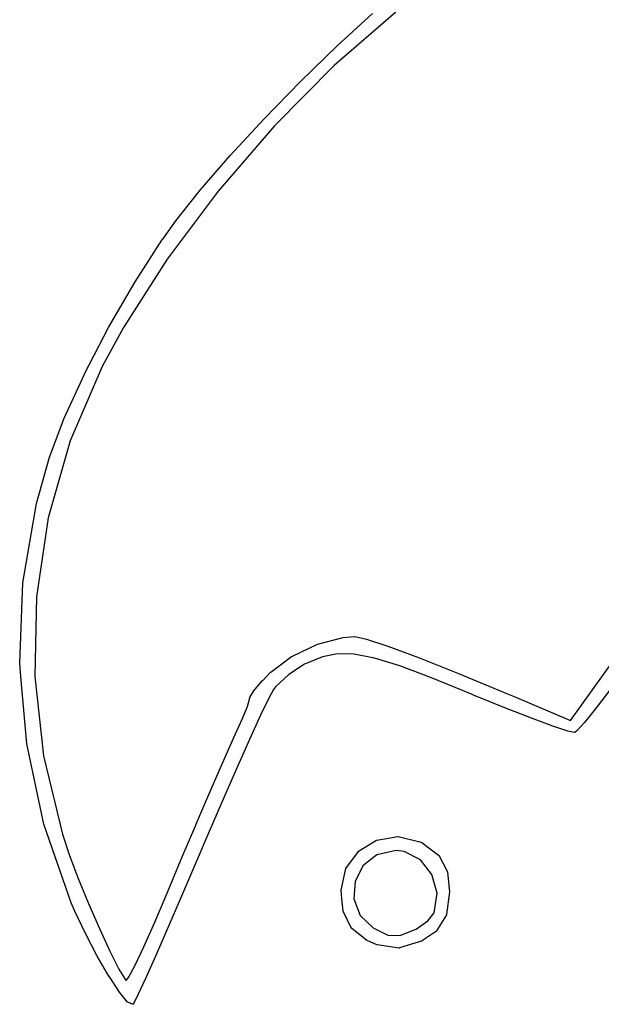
# Model space of a CAD drawing. Extents: x 2.6 to 14.6, y -8.5 to -1.5.
# Tile 36 of 109: x 3.126 to 3.307, y -2.209 to -1.904. Entities that reach past the tile are written whole.
import ezdxf

# ---------------------------------------------------------------- set-up
doc = ezdxf.new("R2010")
doc.units = 0
doc.header["$MEASUREMENT"] = 0
doc.layers.add('BLACK', color=7, linetype='CONTINUOUS')

msp = doc.modelspace()

# ---------------------------------------------------------------- linework, layer by layer
at = {"layer": 'BLACK', "linetype": 'CONTINUOUS'}
for p, q in [((3.24313, -1.90124), (3.22405, -1.91776)), ((3.22496, -1.91169), (3.23592, -1.90161)), ((3.21358, -1.92278), (3.22496, -1.9117)), ((3.22496, -1.9117), (3.22496, -1.91169)), ((3.22496, -1.91169), (3.22496, -1.91169)), ((3.22496, -1.91169), (3.22496, -1.91169)), ((3.22405, -1.91776), (3.20547, -1.93652)), ((3.20231, -1.93432), (3.21357, -1.92279)), ((3.21357, -1.92279), (3.21358, -1.92278)), ((3.21358, -1.92278), (3.21358, -1.92278)), ((3.21358, -1.92278), (3.21358, -1.92278)), ((3.19173, -1.94574), (3.20231, -1.93432)), ((3.20231, -1.93432), (3.20231, -1.93432)), ((3.20231, -1.93432), (3.20231, -1.93432)), ((3.20231, -1.93432), (3.20231, -1.93432)), ((3.20547, -1.93652), (3.18798, -1.9568)), ((3.18238, -1.9565), (3.19173, -1.94575)), ((3.19173, -1.94575), (3.19173, -1.94574)), ((3.19173, -1.94575), (3.19173, -1.94575)), ((3.19173, -1.94575), (3.19173, -1.94575)), ((3.18798, -1.9568), (3.17216, -1.97791)), ((3.17483, -1.96604), (3.18238, -1.95651)), ((3.18238, -1.95651), (3.18238, -1.9565)), ((3.18238, -1.95651), (3.18238, -1.95651)), ((3.18238, -1.95651), (3.18238, -1.95651)), ((3.17074, -1.97177), (3.17482, -1.96605)), ((3.17482, -1.96605), (3.17483, -1.96604)), ((3.17482, -1.96605), (3.17482, -1.96605)), ((3.17482, -1.96605), (3.17482, -1.96605)), ((3.16221, -1.98494), (3.17073, -1.97178)), ((3.17073, -1.97178), (3.17073, -1.97178)), ((3.17073, -1.97178), (3.17074, -1.97178)), ((3.17074, -1.97178), (3.17074, -1.97177)), ((3.17216, -1.97791), (3.15859, -1.99913)), ((3.15395, -1.99918), (3.16221, -1.98494)), ((3.16221, -1.98494), (3.16221, -1.98494)), ((3.16221, -1.98494), (3.16221, -1.98494)), ((3.16221, -1.98494), (3.16221, -1.98494)), ((3.14643, -2.01361), (3.15394, -1.99919)), ((3.15859, -1.99913), (3.15196, -2.01125)), ((3.15394, -1.99919), (3.15395, -1.99919)), ((3.15395, -1.99919), (3.15395, -1.99918)), ((3.15395, -1.99918), (3.15395, -1.99918)), ((3.15196, -2.01125), (3.14201, -2.03434)), ((3.14014, -2.02733), (3.14643, -2.01362)), ((3.14643, -2.01362), (3.14643, -2.01361)), ((3.14643, -2.01361), (3.14643, -2.01361)), ((3.14643, -2.01362), (3.14643, -2.01362)), ((3.13556, -2.03943), (3.14014, -2.02734)), ((3.14014, -2.02734), (3.14014, -2.02733)), ((3.14014, -2.02733), (3.14014, -2.02733)), ((3.14014, -2.02734), (3.14014, -2.02734)), ((3.14201, -2.03434), (3.1352, -2.05831)), ((3.1315, -2.05388), (3.13556, -2.03945)), ((3.13556, -2.03944), (3.13556, -2.03943)), ((3.13556, -2.03945), (3.13556, -2.03944)), ((3.13556, -2.03944), (3.13556, -2.03944)), ((3.12732, -2.07845), (3.1315, -2.0539)), ((3.1315, -2.05389), (3.1315, -2.05388)), ((3.1315, -2.0539), (3.1315, -2.05389)), ((3.1315, -2.0539), (3.1315, -2.0539)), ((3.1352, -2.05831), (3.13152, -2.08283)), ((3.12632, -2.10343), (3.12731, -2.07847)), ((3.12731, -2.07847), (3.12732, -2.07846)), ((3.12731, -2.07847), (3.12731, -2.07847)), ((3.12732, -2.07846), (3.12732, -2.07845)), ((3.13152, -2.08283), (3.13101, -2.10759)), ((3.22683, -2.09544), (3.23033, -2.09519)), ((3.23033, -2.09519), (3.23034, -2.09519)), ((3.23034, -2.09519), (3.23034, -2.09519)), ((3.23034, -2.09519), (3.23035, -2.09519)), ((3.23035, -2.09519), (3.23036, -2.09519)), ((3.23036, -2.09519), (3.23038, -2.09519)), ((3.23038, -2.09519), (3.23038, -2.0952)), ((3.23038, -2.0952), (3.23039, -2.0952)), ((3.23039, -2.0952), (3.23405, -2.09595)), ((3.21083, -2.10138), (3.21879, -2.09759)), ((3.21879, -2.09759), (3.21881, -2.09758)), ((3.21879, -2.09759), (3.21879, -2.09759)), ((3.21881, -2.09758), (3.21882, -2.09758)), ((3.21882, -2.09758), (3.22679, -2.09545)), ((3.22679, -2.09545), (3.2268, -2.09545)), ((3.2268, -2.09545), (3.22682, -2.09544)), ((3.2268, -2.09545), (3.2268, -2.09545)), ((3.2268, -2.09545), (3.2268, -2.09545)), ((3.2268, -2.09545), (3.2268, -2.09545)), ((3.22682, -2.09544), (3.22683, -2.09544)), ((3.23405, -2.09595), (3.23405, -2.09595)), ((3.23405, -2.09595), (3.23406, -2.09595)), ((3.23406, -2.09595), (3.23407, -2.09595)), ((3.23407, -2.09595), (3.24069, -2.09812)), ((3.24069, -2.09812), (3.2407, -2.09812)), ((3.2407, -2.09812), (3.2407, -2.09812)), ((3.2407, -2.09812), (3.2407, -2.09812)), ((3.2407, -2.09812), (3.25023, -2.10169)), ((3.2108, -2.1014), (3.21082, -2.10139)), ((3.21082, -2.10139), (3.21083, -2.10138)), ((3.22503, -2.10058), (3.22038, -2.10149)), ((3.23026, -2.10069), (3.22503, -2.10058)), ((3.23656, -2.10191), (3.23026, -2.10069)), ((3.12632, -2.10345), (3.12632, -2.10343)), ((3.12632, -2.10346), (3.12632, -2.10345)), ((3.12668, -2.10762), (3.12632, -2.10346)), ((3.12632, -2.10346), (3.12632, -2.10346)), ((3.20429, -2.10626), (3.2108, -2.1014)), ((3.21484, -2.1038), (3.2099, -2.10702)), ((3.2108, -2.1014), (3.2108, -2.1014)), ((3.2108, -2.1014), (3.2108, -2.1014)), ((3.2108, -2.1014), (3.2108, -2.1014)), ((3.21579, -2.10333), (3.21484, -2.1038)), ((3.22038, -2.10149), (3.21579, -2.10333)), ((3.2444, -2.10433), (3.23656, -2.10191)), ((3.25428, -2.10803), (3.2444, -2.10433)), ((3.25023, -2.10169), (3.25023, -2.10169)), ((3.25023, -2.10169), (3.25023, -2.10169)), ((3.25023, -2.10169), (3.25023, -2.10169)), ((3.25023, -2.10169), (3.26262, -2.10664)), ((3.29742, -2.12124), (3.31106, -2.10218)), ((3.2018, -2.10881), (3.20427, -2.10628)), ((3.20427, -2.10628), (3.20428, -2.10627)), ((3.20427, -2.10628), (3.20427, -2.10628)), ((3.20428, -2.10627), (3.20429, -2.10626)), ((3.2099, -2.10702), (3.20581, -2.11085)), ((3.26262, -2.10664), (3.26263, -2.10664)), ((3.26263, -2.10664), (3.26263, -2.10665)), ((3.26263, -2.10665), (3.27782, -2.11296)), ((3.1285, -2.12854), (3.12668, -2.10762)), ((3.12668, -2.10762), (3.12668, -2.10762)), ((3.13101, -2.10759), (3.13368, -2.13228)), ((3.19895, -2.11213), (3.20179, -2.10882)), ((3.20179, -2.10882), (3.20179, -2.10881)), ((3.20179, -2.10881), (3.2018, -2.10881)), ((3.2018, -2.10881), (3.2018, -2.10881)), ((3.26668, -2.1131), (3.25428, -2.10803)), ((3.19783, -2.11407), (3.19893, -2.11216)), ((3.19893, -2.11216), (3.19894, -2.11216)), ((3.19894, -2.11216), (3.19895, -2.11214)), ((3.19895, -2.11214), (3.19895, -2.11213)), ((3.20518, -2.11165), (3.20372, -2.11432)), ((3.20581, -2.11085), (3.20518, -2.11165)), ((3.26775, -2.11355), (3.26668, -2.1131)), ((3.26668, -2.1131), (3.26668, -2.1131)), ((3.26776, -2.11355), (3.26775, -2.11355)), ((3.26775, -2.11355), (3.26775, -2.11355)), ((3.27704, -2.11735), (3.26776, -2.11355)), ((3.27782, -2.11296), (3.27782, -2.11296)), ((3.27782, -2.11296), (3.27783, -2.11296)), ((3.27783, -2.11296), (3.2799, -2.11384)), ((3.31015, -2.1111), (3.30548, -2.11723)), ((3.19705, -2.11688), (3.1978, -2.11427)), ((3.1978, -2.11414), (3.19781, -2.11413)), ((3.1978, -2.11415), (3.1978, -2.11414)), ((3.1978, -2.11416), (3.1978, -2.11415)), ((3.1978, -2.11427), (3.1978, -2.11416)), ((3.1978, -2.11416), (3.1978, -2.11416)), ((3.19781, -2.11411), (3.19782, -2.11409)), ((3.19781, -2.11412), (3.19781, -2.11411)), ((3.19781, -2.11411), (3.19781, -2.11411)), ((3.19781, -2.11413), (3.19781, -2.11412)), ((3.19782, -2.11409), (3.19782, -2.11408)), ((3.19782, -2.11408), (3.19783, -2.11408)), ((3.19783, -2.11408), (3.19783, -2.11407)), ((3.20372, -2.11432), (3.20116, -2.11964)), ((3.2799, -2.11384), (3.2799, -2.11384)), ((3.2799, -2.11384), (3.29742, -2.12124)), ((3.19545, -2.12084), (3.19705, -2.11688)), ((3.20116, -2.11964), (3.1977, -2.12718)), ((3.27705, -2.11735), (3.27704, -2.11735)), ((3.27704, -2.11735), (3.27704, -2.11735)), ((3.28528, -2.12057), (3.27705, -2.11735)), ((3.30548, -2.11724), (3.30177, -2.12186)), ((3.30548, -2.11723), (3.30548, -2.11723)), ((3.30548, -2.11723), (3.30548, -2.11724)), ((3.30548, -2.11724), (3.30548, -2.11724)), ((3.19287, -2.12658), (3.19545, -2.12084)), ((3.28528, -2.12058), (3.28528, -2.12057)), ((3.28529, -2.12058), (3.28528, -2.12058)), ((3.28528, -2.12058), (3.28528, -2.12058)), ((3.29197, -2.12304), (3.28529, -2.12058)), ((3.30176, -2.12187), (3.2994, -2.1245)), ((3.30177, -2.12187), (3.30176, -2.12187)), ((3.30176, -2.12187), (3.30176, -2.12187)), ((3.30177, -2.12186), (3.30177, -2.12187)), ((3.29198, -2.12304), (3.29197, -2.12304)), ((3.29197, -2.12304), (3.29197, -2.12304)), ((3.29661, -2.12456), (3.29198, -2.12304)), ((3.29198, -2.12304), (3.29198, -2.12304)), ((3.29662, -2.12457), (3.29661, -2.12456)), ((3.29663, -2.12457), (3.29662, -2.12457)), ((3.2987, -2.12496), (3.29663, -2.12457)), ((3.29663, -2.12457), (3.29663, -2.12457)), ((3.29871, -2.12496), (3.2987, -2.12496)), ((3.29873, -2.12496), (3.29871, -2.12496)), ((3.29871, -2.12496), (3.29871, -2.12496)), ((3.29874, -2.12496), (3.29873, -2.12496)), ((3.29875, -2.12496), (3.29874, -2.12496)), ((3.29877, -2.12496), (3.29875, -2.12496)), ((3.29875, -2.12496), (3.29875, -2.12496)), ((3.29878, -2.12496), (3.29877, -2.12496)), ((3.29879, -2.12496), (3.29878, -2.12496)), ((3.29878, -2.12496), (3.29878, -2.12496)), ((3.2988, -2.12495), (3.29879, -2.12496)), ((3.29882, -2.12495), (3.2988, -2.12495)), ((3.29884, -2.12494), (3.29882, -2.12494)), ((3.29882, -2.12494), (3.29882, -2.12495)), ((3.29882, -2.12495), (3.29882, -2.12495)), ((3.29885, -2.12493), (3.29884, -2.12494)), ((3.29886, -2.12492), (3.29885, -2.12493)), ((3.29885, -2.12493), (3.29885, -2.12493)), ((3.29938, -2.12452), (3.29886, -2.12492)), ((3.29886, -2.12492), (3.29886, -2.12492)), ((3.29939, -2.12451), (3.29938, -2.12452)), ((3.2994, -2.1245), (3.29939, -2.12451)), ((3.2994, -2.1245), (3.2994, -2.1245)), ((3.12851, -2.12855), (3.1285, -2.12854)), ((3.12851, -2.12856), (3.12851, -2.12855)), ((3.13385, -2.15346), (3.12851, -2.12856)), ((3.12851, -2.12856), (3.12851, -2.12856)), ((3.18858, -2.13621), (3.19287, -2.12658)), ((3.19287, -2.12658), (3.19287, -2.12658)), ((3.1977, -2.12718), (3.19354, -2.13651)), ((3.13368, -2.13228), (3.13957, -2.15659)), ((3.18476, -2.14493), (3.18858, -2.13621)), ((3.18858, -2.13621), (3.18858, -2.13621)), ((3.18858, -2.13621), (3.18858, -2.13621)), ((3.19354, -2.13651), (3.18886, -2.1472)), ((3.19354, -2.13651), (3.19354, -2.13651)), ((3.18099, -2.15372), (3.18476, -2.14493)), ((3.18886, -2.1472), (3.18387, -2.15881)), ((3.18476, -2.14493), (3.18476, -2.14493)), ((3.18476, -2.14493), (3.18476, -2.14493)), ((3.13385, -2.15347), (3.13385, -2.15346)), ((3.13385, -2.15348), (3.13385, -2.15347)), ((3.13386, -2.15348), (3.13385, -2.15348)), ((3.14234, -2.1779), (3.13386, -2.15348)), ((3.17683, -2.16361), (3.18099, -2.15373)), ((3.18099, -2.15373), (3.18099, -2.15372)), ((3.18099, -2.15372), (3.18099, -2.15372)), ((3.13957, -2.15659), (3.14177, -2.16323)), ((3.18387, -2.15881), (3.18249, -2.16206)), ((3.18387, -2.15881), (3.18387, -2.15881)), ((3.23161, -2.16187), (3.23721, -2.15845)), ((3.23721, -2.15845), (3.23723, -2.15844)), ((3.23721, -2.15845), (3.23721, -2.15845)), ((3.23721, -2.15845), (3.23721, -2.15845)), ((3.23721, -2.15845), (3.23721, -2.15845)), ((3.23721, -2.15845), (3.23721, -2.15845)), ((3.23723, -2.15844), (3.23724, -2.15843)), ((3.23724, -2.15843), (3.23724, -2.15843)), ((3.23724, -2.15843), (3.23725, -2.15843)), ((3.23725, -2.15843), (3.23726, -2.15843)), ((3.23726, -2.15843), (3.23728, -2.15842)), ((3.23728, -2.15842), (3.24382, -2.15731)), ((3.24382, -2.15731), (3.24383, -2.15731)), ((3.24383, -2.15731), (3.24386, -2.1573)), ((3.24386, -2.1573), (3.24386, -2.1573)), ((3.24386, -2.1573), (3.24387, -2.15731)), ((3.24387, -2.15731), (3.2439, -2.15731)), ((3.2439, -2.15731), (3.2439, -2.15731)), ((3.2439, -2.15731), (3.25064, -2.15894)), ((3.25064, -2.15894), (3.25064, -2.15894)), ((3.25064, -2.15894), (3.25064, -2.15894)), ((3.25064, -2.15894), (3.25065, -2.15894)), ((3.25065, -2.15894), (3.25066, -2.15894)), ((3.25066, -2.15894), (3.25068, -2.15895)), ((3.25068, -2.15895), (3.25068, -2.15895)), ((3.25068, -2.15895), (3.25068, -2.15895)), ((3.25068, -2.15895), (3.25117, -2.15919)), ((3.25117, -2.15919), (3.25117, -2.15919)), ((3.25117, -2.15919), (3.25118, -2.1592)), ((3.25118, -2.1592), (3.2512, -2.15921)), ((3.2512, -2.15921), (3.25643, -2.16305)), ((3.18249, -2.16206), (3.17754, -2.17366)), ((3.18249, -2.16206), (3.18249, -2.16206)), ((3.22764, -2.16719), (3.23155, -2.16192)), ((3.23155, -2.16192), (3.23156, -2.16192)), ((3.23156, -2.16192), (3.23157, -2.1619)), ((3.23157, -2.1619), (3.23158, -2.16189)), ((3.23158, -2.16189), (3.2316, -2.16188)), ((3.23158, -2.16189), (3.23158, -2.16189)), ((3.23158, -2.16189), (3.23158, -2.16189)), ((3.2316, -2.16188), (3.23161, -2.16187)), ((3.24326, -2.16164), (3.23728, -2.16298)), ((3.24574, -2.16192), (3.24326, -2.16164)), ((3.25081, -2.16451), (3.24574, -2.16192)), ((3.14177, -2.16323), (3.14444, -2.17034)), ((3.17185, -2.17558), (3.17683, -2.16361)), ((3.17683, -2.16361), (3.17683, -2.16361)), ((3.17683, -2.16361), (3.17683, -2.16361)), ((3.23728, -2.16298), (3.23296, -2.16645)), ((3.2544, -2.1691), (3.25081, -2.16451)), ((3.25643, -2.16305), (3.25644, -2.16306)), ((3.25644, -2.16306), (3.25644, -2.16306)), ((3.25644, -2.16306), (3.25645, -2.16306)), ((3.25645, -2.16306), (3.25645, -2.16307)), ((3.25645, -2.16307), (3.25647, -2.16308)), ((3.25647, -2.16308), (3.25647, -2.16309)), ((3.25647, -2.16309), (3.25647, -2.16309)), ((3.25647, -2.16309), (3.25648, -2.1631)), ((3.25648, -2.1631), (3.25649, -2.16311)), ((3.25649, -2.16311), (3.25649, -2.16312)), ((3.25649, -2.16312), (3.25649, -2.16312)), ((3.25649, -2.16312), (3.25919, -2.16831)), ((3.22614, -2.17396), (3.22761, -2.16727)), ((3.22761, -2.16726), (3.22762, -2.16725)), ((3.22761, -2.16727), (3.22761, -2.16726)), ((3.22761, -2.16726), (3.22761, -2.16726)), ((3.22761, -2.16727), (3.22761, -2.16727)), ((3.22762, -2.16723), (3.22763, -2.16721)), ((3.22762, -2.16725), (3.22762, -2.16723)), ((3.22762, -2.16723), (3.22762, -2.16723)), ((3.22762, -2.16723), (3.22762, -2.16723)), ((3.22763, -2.16721), (3.22764, -2.1672)), ((3.22764, -2.1672), (3.22764, -2.16719)), ((3.22764, -2.1672), (3.22764, -2.1672)), ((3.23296, -2.16645), (3.23049, -2.17127)), ((3.25919, -2.16831), (3.25919, -2.16832)), ((3.25919, -2.16832), (3.2592, -2.16833)), ((3.2592, -2.16833), (3.2592, -2.16835)), ((3.2592, -2.16835), (3.25921, -2.16835)), ((3.25921, -2.16835), (3.25921, -2.16835)), ((3.25921, -2.16835), (3.25921, -2.16837)), ((3.25921, -2.16837), (3.25921, -2.16838)), ((3.25921, -2.16838), (3.25986, -2.17448)), ((3.14444, -2.17034), (3.14765, -2.17814)), ((3.23049, -2.17127), (3.23013, -2.17665)), ((3.25601, -2.17488), (3.2544, -2.1691)), ((3.17754, -2.17366), (3.17296, -2.18427)), ((3.17754, -2.17366), (3.17754, -2.17366)), ((3.22614, -2.17397), (3.22614, -2.17396)), ((3.22614, -2.17398), (3.22614, -2.17397)), ((3.22614, -2.17399), (3.22614, -2.17398)), ((3.22614, -2.174), (3.22614, -2.17399)), ((3.22614, -2.17401), (3.22614, -2.174)), ((3.22614, -2.17402), (3.22614, -2.17401)), ((3.2264, -2.1767), (3.22614, -2.17402)), ((3.22614, -2.17402), (3.22614, -2.17402)), ((3.25986, -2.17453), (3.25893, -2.18157)), ((3.25986, -2.17448), (3.25986, -2.17448)), ((3.25986, -2.17448), (3.25986, -2.17448)), ((3.25986, -2.17448), (3.25986, -2.17449)), ((3.25986, -2.17449), (3.25986, -2.1745)), ((3.25986, -2.1745), (3.25986, -2.17452)), ((3.25986, -2.17452), (3.25986, -2.17452)), ((3.25986, -2.17452), (3.25986, -2.17453)), ((3.1683, -2.18396), (3.17185, -2.17558)), ((3.22676, -2.18038), (3.2264, -2.1767)), ((3.2264, -2.1767), (3.2264, -2.1767)), ((3.2264, -2.1767), (3.2264, -2.1767)), ((3.23013, -2.17665), (3.2321, -2.1818)), ((3.25511, -2.18101), (3.25601, -2.17488)), ((3.14234, -2.17791), (3.14234, -2.1779)), ((3.14234, -2.1779), (3.14234, -2.1779)), ((3.14235, -2.17791), (3.14234, -2.17791)), ((3.14338, -2.18032), (3.14235, -2.17791)), ((3.14675, -2.18746), (3.14338, -2.18032)), ((3.14338, -2.18032), (3.14338, -2.18032)), ((3.14338, -2.18032), (3.14338, -2.18032)), ((3.14338, -2.18032), (3.14338, -2.18032)), ((3.14765, -2.17814), (3.15106, -2.18592)), ((3.22676, -2.18039), (3.22676, -2.18038)), ((3.22677, -2.18041), (3.22676, -2.18039)), ((3.22677, -2.18042), (3.22677, -2.18041)), ((3.22677, -2.18041), (3.22677, -2.18041)), ((3.22677, -2.18043), (3.22677, -2.18042)), ((3.22678, -2.18044), (3.22677, -2.18043)), ((3.22678, -2.18045), (3.22678, -2.18044)), ((3.22929, -2.1857), (3.22678, -2.18045)), ((3.16492, -2.19155), (3.1683, -2.18396)), ((3.2321, -2.1818), (3.23614, -2.18564)), ((3.24945, -2.18606), (3.25308, -2.18354)), ((3.25308, -2.18354), (3.25511, -2.18101)), ((3.2589, -2.18165), (3.25583, -2.18661)), ((3.25891, -2.18165), (3.2589, -2.18165)), ((3.2589, -2.18165), (3.2589, -2.18165)), ((3.25892, -2.18162), (3.25891, -2.18163)), ((3.25891, -2.18163), (3.25891, -2.18165)), ((3.25893, -2.1816), (3.25892, -2.18161)), ((3.25892, -2.18161), (3.25892, -2.18161)), ((3.25892, -2.18161), (3.25892, -2.18162)), ((3.25893, -2.18157), (3.25893, -2.18158)), ((3.25893, -2.18158), (3.25893, -2.18158)), ((3.25893, -2.18158), (3.25893, -2.18158)), ((3.25893, -2.18158), (3.25893, -2.1816)), ((3.15106, -2.18592), (3.15433, -2.19294)), ((3.17296, -2.18427), (3.16893, -2.19351)), ((3.17296, -2.18427), (3.17296, -2.18427)), ((3.2293, -2.18571), (3.22929, -2.1857)), ((3.22929, -2.1857), (3.22929, -2.1857)), ((3.2293, -2.18572), (3.2293, -2.18571)), ((3.22931, -2.18573), (3.2293, -2.18572)), ((3.22931, -2.18574), (3.22931, -2.18573)), ((3.22932, -2.18574), (3.22931, -2.18574)), ((3.22933, -2.18575), (3.22932, -2.18574)), ((3.22934, -2.18576), (3.22933, -2.18575)), ((3.22935, -2.18577), (3.22934, -2.18576)), ((3.22934, -2.18576), (3.22934, -2.18576)), ((3.23417, -2.18956), (3.22935, -2.18577)), ((3.22935, -2.18577), (3.22935, -2.18577)), ((3.23614, -2.18564), (3.24071, -2.18793)), ((3.24456, -2.18806), (3.2494, -2.18608)), ((3.2494, -2.18608), (3.24945, -2.18606)), ((3.25577, -2.18667), (3.25148, -2.18964)), ((3.25579, -2.18665), (3.25577, -2.18667)), ((3.25577, -2.18667), (3.25577, -2.18667)), ((3.25577, -2.18667), (3.25577, -2.18667)), ((3.2558, -2.18664), (3.25579, -2.18665)), ((3.25582, -2.18662), (3.2558, -2.18664)), ((3.2558, -2.18664), (3.2558, -2.18664)), ((3.2558, -2.18664), (3.2558, -2.18664)), ((3.25583, -2.18661), (3.25582, -2.18662)), ((3.25583, -2.18661), (3.25583, -2.18661)), ((3.25583, -2.18661), (3.25583, -2.18661)), ((3.25583, -2.18661), (3.25583, -2.18661)), ((3.14676, -2.18746), (3.14675, -2.18746)), ((3.14675, -2.18746), (3.14675, -2.18746)), ((3.14676, -2.18747), (3.14676, -2.18746)), ((3.15043, -2.19444), (3.14676, -2.18747)), ((3.23419, -2.18957), (3.23417, -2.18956)), ((3.23417, -2.18956), (3.23417, -2.18956)), ((3.23417, -2.18956), (3.23417, -2.18956)), ((3.2342, -2.18958), (3.23419, -2.18957)), ((3.23421, -2.18958), (3.2342, -2.18958)), ((3.23727, -2.19098), (3.23421, -2.18958)), ((3.23421, -2.18958), (3.23421, -2.18958)), ((3.23421, -2.18958), (3.23421, -2.18958)), ((3.24071, -2.18793), (3.24456, -2.18806)), ((3.25143, -2.18967), (3.2443, -2.19193)), ((3.25144, -2.18966), (3.25143, -2.18967)), ((3.25143, -2.18967), (3.25143, -2.18967)), ((3.25145, -2.18966), (3.25144, -2.18966)), ((3.25146, -2.18966), (3.25145, -2.18966)), ((3.25147, -2.18965), (3.25146, -2.18966)), ((3.25148, -2.18965), (3.25147, -2.18965)), ((3.25148, -2.18964), (3.25148, -2.18965)), ((3.15433, -2.19294), (3.15715, -2.19848)), ((3.16213, -2.19743), (3.16492, -2.19155)), ((3.23728, -2.19098), (3.23727, -2.19098)), ((3.23729, -2.19098), (3.23728, -2.19098)), ((3.2373, -2.19099), (3.23729, -2.19098)), ((3.23731, -2.19099), (3.2373, -2.19099)), ((3.23732, -2.19099), (3.23731, -2.19099)), ((3.23733, -2.19099), (3.23732, -2.19099)), ((3.23732, -2.19099), (3.23732, -2.19099)), ((3.24421, -2.19194), (3.23733, -2.19099)), ((3.24422, -2.19194), (3.24421, -2.19194)), ((3.24424, -2.19194), (3.24422, -2.19194)), ((3.24422, -2.19194), (3.24422, -2.19194)), ((3.24425, -2.19194), (3.24424, -2.19194)), ((3.24426, -2.19194), (3.24425, -2.19194)), ((3.24428, -2.19194), (3.24426, -2.19194)), ((3.24426, -2.19194), (3.24426, -2.19194)), ((3.24429, -2.19193), (3.24428, -2.19194)), ((3.2443, -2.19193), (3.24429, -2.19193)), ((3.24429, -2.19193), (3.24429, -2.19193)), ((3.2443, -2.19193), (3.2443, -2.19193)), ((3.15043, -2.19445), (3.15043, -2.19444)), ((3.15406, -2.2007), (3.15043, -2.19445)), ((3.15043, -2.19445), (3.15043, -2.19445)), ((3.15043, -2.19445), (3.15043, -2.19445)), ((3.16892, -2.19351), (3.1656, -2.20098)), ((3.16893, -2.19351), (3.16892, -2.19351)), ((3.16892, -2.19351), (3.16892, -2.19351)), ((3.15715, -2.19848), (3.15917, -2.2018)), ((3.16016, -2.20112), (3.16213, -2.19743)), ((3.15407, -2.2007), (3.15406, -2.2007)), ((3.15731, -2.20565), (3.15407, -2.2007)), ((3.15407, -2.2007), (3.15407, -2.2007)), ((3.15407, -2.2007), (3.15407, -2.2007)), ((3.15917, -2.2018), (3.15936, -2.20202)), ((3.15936, -2.20202), (3.16016, -2.20112)), ((3.1656, -2.20098), (3.16317, -2.20628)), ((3.1656, -2.20098), (3.1656, -2.20098)), ((3.1656, -2.20098), (3.1656, -2.20098)), ((3.15732, -2.20565), (3.15731, -2.20565)), ((3.15732, -2.20566), (3.15732, -2.20565)), ((3.15733, -2.20566), (3.15732, -2.20566)), ((3.15984, -2.20873), (3.15733, -2.20566)), ((3.16317, -2.20629), (3.1618, -2.20904)), ((3.16317, -2.20628), (3.16317, -2.20629)), ((3.16317, -2.20629), (3.16317, -2.20629)), ((3.16317, -2.20629), (3.16317, -2.20629)), ((3.15985, -2.20874), (3.15984, -2.20873)), ((3.15986, -2.20875), (3.15985, -2.20874)), ((3.15985, -2.20874), (3.15985, -2.20874)), ((3.15987, -2.20876), (3.15986, -2.20875)), ((3.15988, -2.20877), (3.15987, -2.20876)), ((3.15987, -2.20876), (3.15987, -2.20876)), ((3.15989, -2.20877), (3.15988, -2.20877)), ((3.1599, -2.20878), (3.15989, -2.20877)), ((3.15991, -2.20878), (3.1599, -2.20878)), ((3.15991, -2.20879), (3.15991, -2.20878)), ((3.15992, -2.20879), (3.15991, -2.20879)), ((3.16136, -2.20941), (3.15992, -2.20879)), ((3.16137, -2.20942), (3.16136, -2.20941)), ((3.16136, -2.20941), (3.16136, -2.20941)), ((3.16136, -2.20941), (3.16136, -2.20941)), ((3.16139, -2.20942), (3.16137, -2.20942)), ((3.16141, -2.20943), (3.16139, -2.20942)), ((3.16139, -2.20942), (3.16139, -2.20942)), ((3.16139, -2.20942), (3.16139, -2.20942)), ((3.16143, -2.20943), (3.16141, -2.20943)), ((3.16145, -2.20943), (3.16143, -2.20943)), ((3.16143, -2.20943), (3.16143, -2.20943)), ((3.16143, -2.20943), (3.16143, -2.20943)), ((3.16147, -2.20943), (3.16145, -2.20943)), ((3.16149, -2.20942), (3.16147, -2.20943)), ((3.16147, -2.20943), (3.16147, -2.20943)), ((3.16147, -2.20943), (3.16147, -2.20943)), ((3.16151, -2.20941), (3.16149, -2.20942)), ((3.16153, -2.2094), (3.16151, -2.20941)), ((3.16151, -2.20941), (3.16151, -2.20941)), ((3.16151, -2.20941), (3.16151, -2.20941)), ((3.16154, -2.2094), (3.16153, -2.2094)), ((3.16156, -2.20938), (3.16154, -2.2094)), ((3.16154, -2.2094), (3.16154, -2.2094)), ((3.16154, -2.2094), (3.16154, -2.2094)), ((3.16157, -2.20937), (3.16156, -2.20938)), ((3.16159, -2.20936), (3.16157, -2.20937)), ((3.16157, -2.20937), (3.16157, -2.20937)), ((3.16157, -2.20937), (3.16157, -2.20937)), ((3.1616, -2.20934), (3.16159, -2.20936)), ((3.16179, -2.20906), (3.1616, -2.20934)), ((3.1616, -2.20934), (3.1616, -2.20934)), ((3.1616, -2.20934), (3.1616, -2.20934)), ((3.1616, -2.20934), (3.1616, -2.20934)), ((3.1618, -2.20904), (3.16179, -2.20905)), ((3.16179, -2.20905), (3.16179, -2.20906)), ((3.1618, -2.20904), (3.1618, -2.20904))]:
    msp.add_line(p, q, dxfattribs=at)

doc.saveas('drawing.dxf')
